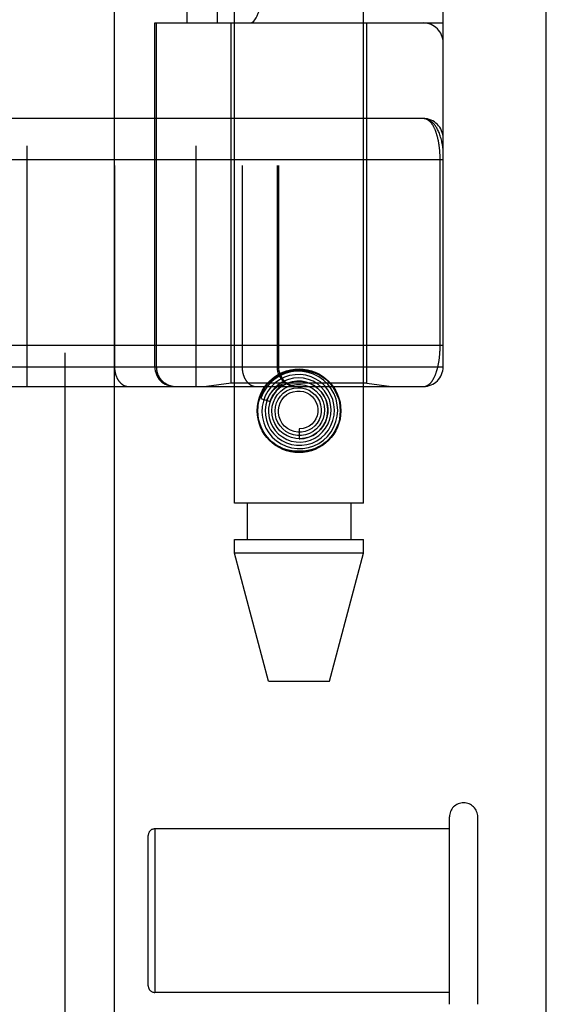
# Model space of a CAD drawing. Header units: inches. Extents: x 0 to 212, y 0 to 138.
# Tile 85 of 256: x 90.161 to 90.96, y 40.127 to 41.62. Entities that reach past the tile are written whole.
import ezdxf

# ---------------------------------------------------------------- set-up
doc = ezdxf.new("R2010")
doc.units = ezdxf.units.IN
doc.header["$LTSCALE"] = 11.6875
doc.header["$MEASUREMENT"] = 0
doc.linetypes.add('HIDDEN', pattern=[0.2, 0.1, -0.1])
doc.layers.get('0').update_dxf_attribs({"linetype": 'CONTINUOUS'})
doc.layers.add('DEFAULT_2', color=8, linetype='HIDDEN')
doc.layers.add('RIGHTHAND_DOOR_ASSEMBLY', color=7, linetype='CONTINUOUS')

msp = doc.modelspace()

# ---------------------------------------------------------------- linework, layer by layer
at = {"color": 3, "linetype": 'Continuous'}
msp.add_line((90.9595, 37.6437), (90.9595, 102.1733), dxfattribs=at)
at = {"layer": 'DEFAULT_2', "color": 8, "linetype": 'HIDDEN'}
for p, q in [((90.8125, 40.1267), (90.8125, 40.4107)), ((90.8555, 40.1267), (90.8555, 40.4107)), ((90.8125, 40.3927), (90.3655, 40.3927)), ((90.3655, 40.3927), (90.3655, 40.1447)), ((90.3555, 40.1547), (90.3555, 40.3827)), ((90.8125, 40.1447), (90.3655, 40.1447))]:
    msp.add_line(p, q, dxfattribs=at)
for centre, radius, start, end in [((90.834, 40.4107), 0.0215, 360, 180), ((90.3655, 40.3827), 0.01, 90, 180), ((90.3655, 40.1547), 0.01, 180, 270)]:
    msp.add_arc(centre, radius, start, end, dxfattribs=at)
at = {"layer": 'RIGHTHAND_DOOR_ASSEMBLY', "color": 8, "linetype": 'HIDDEN'}
for p, q in [((90.2288, 97.2147), (90.2288, 37.8647)), ((90.4863, 40.8867), (90.4863, 44.069)), ((90.6823, 40.8867), (90.6823, 44.069)), ((90.1715, 43.7659), (90.1715, 41.0634)), ((90.428, 43.7659), (90.428, 41.0634)), ((90.3045, 43.7359), (90.3045, 41.0934)), ((90.498, 43.7359), (90.498, 41.0934)), ((90.5511, 43.7359), (90.5511, 41.0934)), ((90.5531, 43.7359), (90.5531, 41.0934)), ((90.803, 41.0934), (90.803, 43.7359)), ((90.4146, 41.6147), (90.4146, 43.2147)), ((90.4605, 41.6147), (90.4605, 43.2147)), ((90.773, 43.2147), (90.773, 41.6147)), ((90.3655, 41.6147), (90.803, 41.6147)), ((90.3655, 41.0934), (90.3655, 41.6147)), ((90.3678, 41.6147), (90.3678, 41.0934)), ((90.4813, 41.0687), (90.4813, 41.6147)), ((90.6873, 41.0687), (90.6873, 41.6147)), ((90.773, 41.4697), (89.8935, 41.4697)), ((90.7984, 41.1259), (90.7984, 41.408)), ((89.8993, 41.1259), (90.803, 41.1259)), ((90.1395, 41.0934), (90.803, 41.0934)), ((89.8993, 41.0634), (90.773, 41.0634)), ((90.4813, 41.0687), (90.4438, 41.0634)), ((90.6873, 41.0687), (90.4813, 41.0687)), ((90.5545, 41.0622), (90.554, 41.0618)), ((90.5549, 41.0626), (90.5545, 41.0622)), ((90.5553, 41.063), (90.5549, 41.0626)), ((90.5558, 41.0634), (90.5553, 41.063)), ((90.5573, 41.0648), (90.5558, 41.0634)), ((90.5576, 41.065), (90.5573, 41.0648)), ((90.6873, 41.0687), (90.7248, 41.0634)), ((90.5262, 41.0455), (90.5405, 41.0409)), ((90.5843, 40.9992), (90.5843, 40.9842)), ((90.6823, 40.8867), (90.4863, 40.8867)), ((90.5058, 40.8867), (90.5058, 40.8317)), ((90.6628, 40.8867), (90.6628, 40.8317)), ((90.4863, 40.8317), (90.6823, 40.8317)), ((90.4863, 40.8107), (90.4863, 40.8317)), ((90.6823, 40.8107), (90.6823, 40.8317)), ((90.6823, 40.8107), (90.4863, 40.8107)), ((90.5378, 40.6167), (90.4863, 40.8107)), ((90.6308, 40.6167), (90.6823, 40.8107)), ((90.5378, 40.6167), (90.6308, 40.6167))]:
    msp.add_line(p, q, dxfattribs=at)
at = {"layer": 'RIGHTHAND_DOOR_ASSEMBLY', "color": 3, "linetype": 'Continuous'}
msp.add_line((90.3038, 97.2147), (90.3038, 37.8647), dxfattribs=at)
at = {"layer": 'RIGHTHAND_DOOR_ASSEMBLY', "color": 8, "linetype": 'HIDDEN'}
for points in [[(90.803, 41.4197), (90.803, 41.4203), (90.803, 41.4209), (90.8029, 41.4216), (90.8029, 41.4223), (90.8029, 41.423), (90.8028, 41.4239), (90.8027, 41.4247), (90.8026, 41.4257), (90.8025, 41.4268), (90.8023, 41.4279), (90.8021, 41.4292), (90.8019, 41.4306), (90.8016, 41.4321), (90.8012, 41.4338), (90.8008, 41.4356), (90.8004, 41.4375), (90.7998, 41.4396), (90.7992, 41.4416), (90.7986, 41.4435), (90.798, 41.4453), (90.7973, 41.4471), (90.7967, 41.4487), (90.796, 41.4502), (90.7953, 41.4516), (90.7946, 41.453), (90.794, 41.4543), (90.7933, 41.4555), (90.7926, 41.4566), (90.7919, 41.4577), (90.7912, 41.4587), (90.7905, 41.4597), (90.7898, 41.4605), (90.7891, 41.4614), (90.7884, 41.4622), (90.7876, 41.4629), (90.7869, 41.4636), (90.7862, 41.4643), (90.7855, 41.4649), (90.7848, 41.4654), (90.7841, 41.466), (90.7834, 41.4664), (90.7827, 41.4669), (90.782, 41.4673), (90.7813, 41.4677), (90.7806, 41.468), (90.7799, 41.4683), (90.7792, 41.4686), (90.7785, 41.4688), (90.7778, 41.469), (90.7771, 41.4692), (90.7764, 41.4693), (90.7757, 41.4695), (90.775, 41.4696), (90.7743, 41.4696), (90.7737, 41.4697), (90.773, 41.4697)], [(90.7984, 41.408), (90.7984, 41.4088), (90.7984, 41.4096), (90.7984, 41.4104), (90.7983, 41.4113), (90.7983, 41.4121), (90.7983, 41.4129), (90.7983, 41.4138), (90.7982, 41.4146), (90.7982, 41.4154), (90.7981, 41.4163), (90.7981, 41.4171), (90.798, 41.418), (90.798, 41.4188), (90.7979, 41.4197), (90.7979, 41.4205), (90.7978, 41.4214), (90.7977, 41.4222), (90.7976, 41.4231), (90.7975, 41.424), (90.7974, 41.4249), (90.7973, 41.4257), (90.7972, 41.4266), (90.7971, 41.4275), (90.797, 41.4284), (90.7969, 41.4293), (90.7968, 41.4302), (90.7966, 41.4311), (90.7965, 41.4319), (90.7963, 41.4328), (90.7962, 41.4337), (90.796, 41.4346), (90.7958, 41.4354), (90.7957, 41.4363), (90.7955, 41.4372), (90.7953, 41.438), (90.7951, 41.4389), (90.7949, 41.4398), (90.7947, 41.4406), (90.7945, 41.4415), (90.7943, 41.4423), (90.7941, 41.4431), (90.7938, 41.444), (90.7936, 41.4448), (90.7934, 41.4456), (90.7931, 41.4464), (90.7929, 41.4473), (90.7926, 41.4481), (90.7923, 41.4489), (90.792, 41.4496), (90.7918, 41.4504), (90.7915, 41.4512), (90.7912, 41.452), (90.7908, 41.4527), (90.7905, 41.4535), (90.7902, 41.4542), (90.7899, 41.4549), (90.7895, 41.4556), (90.7892, 41.4563), (90.7888, 41.457), (90.7885, 41.4577), (90.7881, 41.4584), (90.7877, 41.459), (90.7873, 41.4597), (90.7869, 41.4603), (90.7865, 41.4609), (90.7861, 41.4615), (90.7857, 41.4621), (90.7852, 41.4626), (90.7848, 41.4632), (90.7844, 41.4637), (90.7839, 41.4642), (90.7834, 41.4647), (90.783, 41.4652), (90.7825, 41.4656), (90.782, 41.4661), (90.7815, 41.4665), (90.781, 41.4669), (90.7805, 41.4672), (90.7799, 41.4676), (90.7794, 41.4679), (90.7789, 41.4682), (90.7783, 41.4685), (90.7778, 41.4687), (90.7772, 41.4689), (90.7766, 41.4691), (90.776, 41.4693), (90.7754, 41.4694), (90.7748, 41.4695), (90.7742, 41.4696), (90.7736, 41.4697), (90.773, 41.4697)], [(90.803, 41.4072), (89.8927, 41.4072)], [(90.773, 41.0634), (90.7736, 41.0634), (90.7742, 41.0635), (90.7748, 41.0636), (90.7754, 41.0637), (90.776, 41.0638), (90.7765, 41.0639), (90.7771, 41.0641), (90.7776, 41.0643), (90.7782, 41.0646), (90.7787, 41.0648), (90.7793, 41.0651), (90.7798, 41.0654), (90.7803, 41.0658), (90.7808, 41.0661), (90.7813, 41.0665), (90.7818, 41.0669), (90.7823, 41.0673), (90.7827, 41.0677), (90.7832, 41.0682), (90.7837, 41.0686), (90.7841, 41.0691), (90.7846, 41.0696), (90.785, 41.0702), (90.7854, 41.0707), (90.7858, 41.0712), (90.7862, 41.0718), (90.7866, 41.0724), (90.787, 41.073), (90.7874, 41.0736), (90.7878, 41.0742), (90.7882, 41.0749), (90.7885, 41.0755), (90.7889, 41.0762), (90.7892, 41.0769), (90.7896, 41.0776), (90.7899, 41.0783), (90.7902, 41.079), (90.7905, 41.0797), (90.7909, 41.0804), (90.7912, 41.0811), (90.7915, 41.0819), (90.7917, 41.0826), (90.792, 41.0834), (90.7923, 41.0842), (90.7926, 41.0849), (90.7928, 41.0857), (90.7931, 41.0865), (90.7933, 41.0873), (90.7936, 41.0881), (90.7938, 41.0889), (90.794, 41.0897), (90.7942, 41.0905), (90.7944, 41.0914), (90.7947, 41.0922), (90.7949, 41.093), (90.7951, 41.0939), (90.7952, 41.0947), (90.7954, 41.0955), (90.7956, 41.0964), (90.7958, 41.0972), (90.7959, 41.0981), (90.7961, 41.0989), (90.7962, 41.0998), (90.7964, 41.1007), (90.7965, 41.1015), (90.7967, 41.1024), (90.7968, 41.1033), (90.7969, 41.1041), (90.797, 41.105), (90.7972, 41.1059), (90.7973, 41.1067), (90.7974, 41.1076), (90.7975, 41.1084), (90.7976, 41.1093), (90.7976, 41.1101), (90.7977, 41.111), (90.7978, 41.1118), (90.7979, 41.1127), (90.7979, 41.1135), (90.798, 41.1143), (90.7981, 41.1152), (90.7981, 41.116), (90.7981, 41.1168), (90.7982, 41.1177), (90.7982, 41.1185), (90.7983, 41.1193), (90.7983, 41.1201), (90.7983, 41.121), (90.7983, 41.1218), (90.7984, 41.1226), (90.7984, 41.1234), (90.7984, 41.1243), (90.7984, 41.1251), (90.7984, 41.1259)], [(90.3045, 41.0934), (90.3045, 41.0928), (90.3045, 41.0921), (90.3045, 41.0915), (90.3045, 41.0908), (90.3046, 41.0902), (90.3046, 41.0895), (90.3047, 41.0889), (90.3048, 41.0882), (90.3049, 41.0876), (90.305, 41.0869), (90.3051, 41.0863), (90.3052, 41.0857), (90.3053, 41.085), (90.3054, 41.0844), (90.3056, 41.0838), (90.3057, 41.0832), (90.3059, 41.0825), (90.3061, 41.0819), (90.3063, 41.0813), (90.3064, 41.0807), (90.3066, 41.0802), (90.3069, 41.0796), (90.3071, 41.079), (90.3073, 41.0784), (90.3075, 41.0779), (90.3078, 41.0773), (90.308, 41.0768), (90.3083, 41.0762), (90.3086, 41.0757), (90.3088, 41.0752), (90.3091, 41.0746), (90.3094, 41.0741), (90.3097, 41.0736), (90.31, 41.0732), (90.3104, 41.0727), (90.3107, 41.0722), (90.311, 41.0718), (90.3113, 41.0713), (90.3117, 41.0709), (90.312, 41.0704), (90.3124, 41.07), (90.3128, 41.0696), (90.3131, 41.0692), (90.3135, 41.0688), (90.3139, 41.0685), (90.3143, 41.0681), (90.3147, 41.0678), (90.3151, 41.0674), (90.3155, 41.0671), (90.3159, 41.0668), (90.3163, 41.0665), (90.3167, 41.0662), (90.3171, 41.066), (90.3176, 41.0657), (90.318, 41.0655), (90.3184, 41.0652), (90.3189, 41.065), (90.3193, 41.0648), (90.3197, 41.0646), (90.3202, 41.0644), (90.3206, 41.0643), (90.3211, 41.0641), (90.3215, 41.064), (90.322, 41.0639), (90.3224, 41.0638), (90.3229, 41.0637), (90.3234, 41.0636), (90.3238, 41.0635), (90.3243, 41.0635), (90.3247, 41.0635), (90.3252, 41.0634), (90.3257, 41.0634)], [(90.3678, 41.0934), (90.3678, 41.0928), (90.3679, 41.0921), (90.3679, 41.0915), (90.3679, 41.0908), (90.368, 41.0902), (90.3681, 41.0895), (90.3682, 41.0889), (90.3683, 41.0882), (90.3684, 41.0876), (90.3685, 41.0869), (90.3687, 41.0863), (90.3688, 41.0857), (90.369, 41.085), (90.3692, 41.0844), (90.3694, 41.0838), (90.3696, 41.0832), (90.3698, 41.0825), (90.3701, 41.0819), (90.3703, 41.0813), (90.3706, 41.0807), (90.3709, 41.0802), (90.3712, 41.0796), (90.3715, 41.079), (90.3718, 41.0784), (90.3721, 41.0779), (90.3725, 41.0773), (90.3728, 41.0768), (90.3732, 41.0762), (90.3736, 41.0757), (90.374, 41.0752), (90.3744, 41.0746), (90.3748, 41.0741), (90.3752, 41.0736), (90.3756, 41.0732), (90.3761, 41.0727), (90.3765, 41.0722), (90.377, 41.0718), (90.3775, 41.0713), (90.3779, 41.0709), (90.3784, 41.0704), (90.3789, 41.07), (90.3794, 41.0696), (90.38, 41.0692), (90.3805, 41.0688), (90.381, 41.0685), (90.3816, 41.0681), (90.3821, 41.0678), (90.3827, 41.0674), (90.3832, 41.0671), (90.3838, 41.0668), (90.3844, 41.0665), (90.385, 41.0662), (90.3856, 41.066), (90.3861, 41.0657), (90.3867, 41.0655), (90.3874, 41.0652), (90.388, 41.065), (90.3886, 41.0648), (90.3892, 41.0646), (90.3898, 41.0644), (90.3905, 41.0643), (90.3911, 41.0641), (90.3917, 41.064), (90.3924, 41.0639), (90.393, 41.0638), (90.3936, 41.0637), (90.3943, 41.0636), (90.3949, 41.0635), (90.3956, 41.0635), (90.3962, 41.0635), (90.3969, 41.0634), (90.3975, 41.0634)], [(90.498, 41.0934), (90.498, 41.0928), (90.498, 41.0921), (90.498, 41.0915), (90.4981, 41.0908), (90.4981, 41.0902), (90.4982, 41.0895), (90.4982, 41.0889), (90.4983, 41.0882), (90.4984, 41.0876), (90.4985, 41.0869), (90.4986, 41.0863), (90.4987, 41.0857), (90.4988, 41.085), (90.499, 41.0844), (90.4991, 41.0838), (90.4993, 41.0832), (90.4994, 41.0825), (90.4996, 41.0819), (90.4998, 41.0813), (90.5, 41.0807), (90.5002, 41.0802), (90.5004, 41.0796), (90.5006, 41.079), (90.5008, 41.0784), (90.5011, 41.0779), (90.5013, 41.0773), (90.5016, 41.0768), (90.5018, 41.0762), (90.5021, 41.0757), (90.5024, 41.0752), (90.5027, 41.0746), (90.503, 41.0741), (90.5033, 41.0736), (90.5036, 41.0732), (90.5039, 41.0727), (90.5042, 41.0722), (90.5045, 41.0718), (90.5049, 41.0713), (90.5052, 41.0709), (90.5056, 41.0704), (90.5059, 41.07), (90.5063, 41.0696), (90.5067, 41.0692), (90.507, 41.0688), (90.5074, 41.0685), (90.5078, 41.0681), (90.5082, 41.0678), (90.5086, 41.0674), (90.509, 41.0671), (90.5094, 41.0668), (90.5098, 41.0665), (90.5102, 41.0662), (90.5107, 41.066), (90.5111, 41.0657), (90.5115, 41.0655), (90.512, 41.0652), (90.5124, 41.065), (90.5128, 41.0648), (90.5133, 41.0646), (90.5137, 41.0644), (90.5142, 41.0643), (90.5146, 41.0641), (90.5151, 41.064), (90.5155, 41.0639), (90.516, 41.0638), (90.5164, 41.0637), (90.5169, 41.0636), (90.5174, 41.0635), (90.5178, 41.0635), (90.5183, 41.0635), (90.5187, 41.0634), (90.5192, 41.0634)], [(90.5306, 41.0606), (90.5353, 41.0669), (90.5406, 41.0725), (90.5468, 41.0772), (90.5537, 41.0812), (90.5609, 41.0842), (90.5685, 41.0864), (90.5763, 41.0877), (90.5843, 41.0881), (90.5922, 41.0877), (90.6, 41.0864), (90.6076, 41.0842), (90.6148, 41.0812), (90.6217, 41.0772), (90.6279, 41.0725), (90.6332, 41.0669), (90.6379, 41.0606)], [(90.5511, 41.0934), (90.5511, 41.0928), (90.5511, 41.0921), (90.5511, 41.0915), (90.5512, 41.0908), (90.5512, 41.0902), (90.5513, 41.0895), (90.5514, 41.0889), (90.5515, 41.0882), (90.5516, 41.0876), (90.5518, 41.0869), (90.5519, 41.0863), (90.5521, 41.0857), (90.5522, 41.085), (90.5524, 41.0844), (90.5526, 41.0838), (90.5529, 41.0832), (90.5531, 41.0825), (90.5533, 41.0819), (90.5536, 41.0813), (90.5538, 41.0807), (90.5541, 41.0802), (90.5544, 41.0796), (90.5547, 41.079), (90.555, 41.0784), (90.5554, 41.0779), (90.5557, 41.0773), (90.5561, 41.0768), (90.5564, 41.0762), (90.5568, 41.0757), (90.5572, 41.0752), (90.5576, 41.0746), (90.558, 41.0741), (90.5584, 41.0736), (90.5589, 41.0732), (90.5593, 41.0727), (90.5598, 41.0722), (90.5602, 41.0718), (90.5607, 41.0713), (90.5612, 41.0709), (90.5617, 41.0704), (90.5622, 41.07), (90.5627, 41.0696), (90.5632, 41.0692), (90.5637, 41.0688), (90.5643, 41.0685), (90.5648, 41.0681), (90.5653, 41.0678), (90.5659, 41.0674), (90.5665, 41.0671), (90.567, 41.0668), (90.5676, 41.0665), (90.5682, 41.0662), (90.5688, 41.066), (90.5694, 41.0657), (90.57, 41.0655), (90.5706, 41.0652), (90.5712, 41.065), (90.5718, 41.0648), (90.5724, 41.0646), (90.5731, 41.0644), (90.5737, 41.0643), (90.5743, 41.0641), (90.575, 41.064), (90.5756, 41.0639), (90.5762, 41.0638), (90.5769, 41.0637), (90.5775, 41.0636), (90.5782, 41.0635), (90.5788, 41.0635), (90.5794, 41.0635), (90.5801, 41.0634), (90.5807, 41.0634)], [(90.5479, 41.075), (90.5411, 41.0693), (90.5353, 41.0626), (90.5304, 41.0551), (90.5268, 41.047), (90.5262, 41.0455)], [(90.5623, 41.0774), (90.5549, 41.0737), (90.5481, 41.0689), (90.5421, 41.0631), (90.5371, 41.0565), (90.533, 41.0491), (90.5302, 41.0413), (90.5285, 41.0331), (90.528, 41.0247), (90.5288, 41.0164), (90.5308, 41.0082), (90.5341, 41.0004), (90.5384, 40.9932), (90.5438, 40.9867), (90.5501, 40.981), (90.5572, 40.9764), (90.5649, 40.9728), (90.5731, 40.9704), (90.5815, 40.9693), (90.59, 40.9694), (90.5985, 40.9708), (90.6066, 40.9734), (90.6143, 40.9771)], [(90.5684, 41.0743), (90.5612, 41.0715), (90.5545, 41.0675), (90.5486, 41.0626), (90.5434, 41.0568), (90.5392, 41.0503), (90.536, 41.0432), (90.5339, 41.0356), (90.533, 41.0279), (90.5333, 41.0201), (90.5348, 41.0123), (90.5375, 41.0049), (90.5412, 40.998), (90.546, 40.9917), (90.5516, 40.9862), (90.5581, 40.9817), (90.5651, 40.9781), (90.5727, 40.9756), (90.5805, 40.9744), (90.5885, 40.9743), (90.5964, 40.9754), (90.6041, 40.9777)], [(90.6143, 40.9771), (90.6214, 40.982), (90.6276, 40.9879), (90.633, 40.9947), (90.6373, 41.0021), (90.6404, 41.0102), (90.6423, 41.0186), (90.643, 41.0272), (90.6424, 41.0359), (90.6405, 41.0444), (90.6374, 41.0525), (90.6331, 41.0601), (90.6278, 41.067), (90.6215, 41.073), (90.6143, 41.0781), (90.6065, 41.0821), (90.5982, 41.0848), (90.5895, 41.0864), (90.5807, 41.0866), (90.572, 41.0856), (90.5635, 41.0833), (90.5554, 41.0797), (90.5479, 41.075)], [(90.6041, 40.9777), (90.6113, 40.9812), (90.6179, 40.9857), (90.6238, 40.9912), (90.6288, 40.9975), (90.6328, 41.0045), (90.6357, 41.012), (90.6375, 41.0199), (90.638, 41.028), (90.6373, 41.0361), (90.6354, 41.044), (90.6323, 41.0515), (90.6282, 41.0585), (90.623, 41.0648), (90.6169, 41.0703), (90.61, 41.0748), (90.6026, 41.0782), (90.5947, 41.0805), (90.5865, 41.0816), (90.5783, 41.0814), (90.5701, 41.08), (90.5623, 41.0774)], [(90.5945, 40.9801), (90.6017, 40.9822), (90.6084, 40.9853), (90.6146, 40.9894), (90.6201, 40.9945), (90.6247, 41.0003), (90.6284, 41.0069), (90.6311, 41.0139), (90.6326, 41.0212), (90.633, 41.0288), (90.6322, 41.0363), (90.6303, 41.0436), (90.6272, 41.0505), (90.6231, 41.0569), (90.6181, 41.0626), (90.6123, 41.0675), (90.6057, 41.0714), (90.5986, 41.0743), (90.5912, 41.0761), (90.5835, 41.0767), (90.5759, 41.0761), (90.5684, 41.0743)], [(90.5356, 41.0425), (90.5362, 41.0439), (90.5368, 41.0452), (90.5374, 41.0464), (90.538, 41.0476), (90.5386, 41.0487), (90.5392, 41.0498), (90.5399, 41.0508), (90.5405, 41.0517), (90.5411, 41.0526), (90.5417, 41.0535), (90.5423, 41.0543), (90.5429, 41.055), (90.5435, 41.0557), (90.5441, 41.0564), (90.5446, 41.057), (90.5452, 41.0576), (90.5457, 41.0582), (90.5462, 41.0587), (90.5467, 41.0592), (90.5472, 41.0596), (90.5477, 41.0601), (90.5482, 41.0605), (90.5486, 41.0609), (90.5491, 41.0612), (90.5495, 41.0616), (90.5499, 41.0619), (90.5503, 41.0622), (90.5507, 41.0625), (90.551, 41.0628), (90.5514, 41.0631), (90.5518, 41.0633), (90.5521, 41.0635), (90.5525, 41.0638), (90.5528, 41.064), (90.5531, 41.0642), (90.5535, 41.0644), (90.5538, 41.0646), (90.5541, 41.0648), (90.5544, 41.065), (90.5547, 41.0652), (90.5551, 41.0653), (90.5554, 41.0655), (90.5557, 41.0657), (90.556, 41.0658), (90.5563, 41.0659), (90.5565, 41.0661), (90.5568, 41.0662), (90.5571, 41.0663), (90.5573, 41.0664), (90.5576, 41.0665), (90.5578, 41.0666), (90.558, 41.0666), (90.5583, 41.0667), (90.5585, 41.0667), (90.5587, 41.0667), (90.5588, 41.0667), (90.5589, 41.0666), (90.5589, 41.0665), (90.5588, 41.0663), (90.5587, 41.0661), (90.5585, 41.0659), (90.5583, 41.0658), (90.5582, 41.0656), (90.558, 41.0654), (90.5579, 41.0653), (90.5577, 41.0652), (90.5576, 41.065)], [(90.5812, 41.0716), (90.5741, 41.0707), (90.5673, 41.0687), (90.5609, 41.0656), (90.555, 41.0616), (90.5498, 41.0566), (90.5454, 41.0509), (90.542, 41.0446), (90.5396, 41.0378), (90.5382, 41.0307), (90.5381, 41.0234), (90.539, 41.0162), (90.5411, 41.0093), (90.5442, 41.0027), (90.5483, 40.9967), (90.5534, 40.9913), (90.5592, 40.9869), (90.5656, 40.9833), (90.5726, 40.9808), (90.5798, 40.9795), (90.5872, 40.9792), (90.5945, 40.9801)], [(90.5405, 41.0409), (90.5411, 41.0425), (90.5442, 41.0491), (90.5484, 41.055), (90.5534, 41.0602), (90.5591, 41.0646), (90.5655, 41.068), (90.5723, 41.0703), (90.5794, 41.0715), (90.5865, 41.0716), (90.5936, 41.0705), (90.6004, 41.0684), (90.6067, 41.0652), (90.6125, 41.061), (90.6175, 41.056), (90.6216, 41.0503), (90.6248, 41.044), (90.6269, 41.0373), (90.6279, 41.0303), (90.6278, 41.0233), (90.6266, 41.0164), (90.6243, 41.0099)], [(90.554, 41.0618), (90.5538, 41.0615), (90.5535, 41.0613), (90.5533, 41.061), (90.553, 41.0607), (90.5527, 41.0604), (90.5524, 41.0601), (90.552, 41.0598), (90.5517, 41.0594), (90.5513, 41.0591), (90.551, 41.0586), (90.5506, 41.0582), (90.5502, 41.0578), (90.5498, 41.0573), (90.5493, 41.0568), (90.5489, 41.0562), (90.5484, 41.0556), (90.548, 41.055), (90.5475, 41.0544), (90.547, 41.0537), (90.5465, 41.053), (90.546, 41.0523), (90.5455, 41.0515), (90.545, 41.0506), (90.5445, 41.0498), (90.5439, 41.0488), (90.5434, 41.0479), (90.5429, 41.0468), (90.5424, 41.0458), (90.5419, 41.0446), (90.5414, 41.0435), (90.5409, 41.0422), (90.5405, 41.0409)], [(90.5482, 41.0459), (90.5519, 41.0515), (90.5565, 41.0563), (90.5617, 41.0603), (90.5676, 41.0634), (90.5738, 41.0655), (90.5803, 41.0666), (90.5868, 41.0665), (90.5933, 41.0655), (90.5994, 41.0633), (90.6052, 41.0602), (90.6103, 41.0563), (90.6147, 41.0515), (90.6182, 41.0461), (90.6208, 41.0402), (90.6225, 41.034), (90.623, 41.0276), (90.6225, 41.0213), (90.621, 41.0151), (90.6184, 41.0093), (90.615, 41.0039)], [(90.5563, 41.0489), (90.5605, 41.0532), (90.5654, 41.0567), (90.5708, 41.0593), (90.5765, 41.061), (90.5824, 41.0617), (90.5883, 41.0613), (90.5941, 41.06), (90.5995, 41.0578), (90.6045, 41.0546), (90.6088, 41.0507), (90.6124, 41.0461), (90.6152, 41.041), (90.6171, 41.0355), (90.6179, 41.0297), (90.6178, 41.024), (90.6167, 41.0183), (90.6147, 41.013), (90.6118, 41.008), (90.6081, 41.0037)], [(90.5843, 40.9842), (90.5855, 40.9842), (90.5923, 40.9848), (90.5989, 40.9865), (90.6052, 40.9892), (90.6109, 40.9929), (90.6161, 40.9975), (90.6204, 41.0029), (90.6238, 41.0088), (90.6263, 41.0153), (90.6277, 41.0221), (90.628, 41.029), (90.6272, 41.036), (90.6253, 41.0427), (90.6223, 41.049), (90.6184, 41.0548), (90.6136, 41.06), (90.6081, 41.0643), (90.6019, 41.0677), (90.5953, 41.0701), (90.5883, 41.0714), (90.5812, 41.0716)], [(90.6243, 41.0099), (90.621, 41.0037), (90.6167, 40.9982), (90.6117, 40.9935), (90.606, 40.9896), (90.5997, 40.9868), (90.5931, 40.9849), (90.5862, 40.9842), (90.5794, 40.9845), (90.5727, 40.986), (90.5664, 40.9885), (90.5605, 40.992), (90.5553, 40.9964), (90.5509, 41.0015), (90.5474, 41.0073), (90.5449, 41.0135), (90.5434, 41.0201), (90.543, 41.0268), (90.5437, 41.0334), (90.5454, 41.0399), (90.5482, 41.0459)], [(90.615, 41.0039), (90.6107, 40.9993), (90.6058, 40.9954), (90.6002, 40.9924), (90.5943, 40.9903), (90.5881, 40.9893), (90.5819, 40.9893), (90.5757, 40.9903), (90.5699, 40.9924), (90.5644, 40.9954), (90.5596, 40.9992), (90.5555, 41.0038), (90.5522, 41.009), (90.5498, 41.0146), (90.5484, 41.0206), (90.548, 41.0266), (90.5486, 41.0327), (90.5503, 41.0385), (90.5529, 41.044), (90.5563, 41.0489)], [(90.6081, 41.0037), (90.6038, 41), (90.5988, 40.9972), (90.5935, 40.9953), (90.588, 40.9943), (90.5824, 40.9943), (90.5769, 40.9952), (90.5716, 40.9971), (90.5668, 40.9998), (90.5625, 41.0034), (90.5589, 41.0075), (90.5561, 41.0123), (90.5542, 41.0174), (90.5531, 41.0228), (90.5531, 41.0283), (90.554, 41.0336), (90.5558, 41.0387), (90.5584, 41.0434), (90.5618, 41.0476), (90.5659, 41.0511)], [(90.5659, 41.0511), (90.5705, 41.0538), (90.5755, 41.0556), (90.5808, 41.0566), (90.586, 41.0566), (90.5912, 41.0557), (90.5962, 41.0538), (90.6007, 41.0512), (90.6047, 41.0478), (90.608, 41.0438), (90.6105, 41.0393), (90.6122, 41.0344), (90.613, 41.0293), (90.6128, 41.0242), (90.6118, 41.0192), (90.6099, 41.0145), (90.6072, 41.0102), (90.6038, 41.0065), (90.5998, 41.0034)], [(90.5998, 41.0034), (90.5953, 41.0011), (90.5906, 40.9997), (90.5856, 40.9992), (90.5843, 40.9992)], [(90.6379, 40.9927), (90.6332, 40.9864), (90.6279, 40.9809), (90.6217, 40.9761), (90.6148, 40.9721), (90.6076, 40.9691), (90.6, 40.9669), (90.5922, 40.9656), (90.5843, 40.9652), (90.5763, 40.9656), (90.5685, 40.9669), (90.5609, 40.9691), (90.5537, 40.9721), (90.5468, 40.9761), (90.5406, 40.9809), (90.5353, 40.9864), (90.5306, 40.9927)]]:
    msp.add_lwpolyline(points, dxfattribs=at)
for radius in [0.0635, 0.0625]:
    msp.add_circle((90.5843, 41.0267), radius, dxfattribs=at)
for centre, start, end in [((90.773, 41.5847), 0, 90), ((90.773, 41.4397), 0, 89.9999), ((90.3955, 41.0934), 180, 270), ((90.5831, 41.0934), 180, 270), ((90.773, 41.0934), 270, 360)]:
    msp.add_arc(centre, 0.03, start, end, dxfattribs=at)
msp.add_ellipse((90.5101, 41.8647), major_axis=(0, 0.25), ratio=0.146965, start_param=-3.141593, end_param=-1.570796, dxfattribs=at)

doc.saveas('drawing.dxf')
